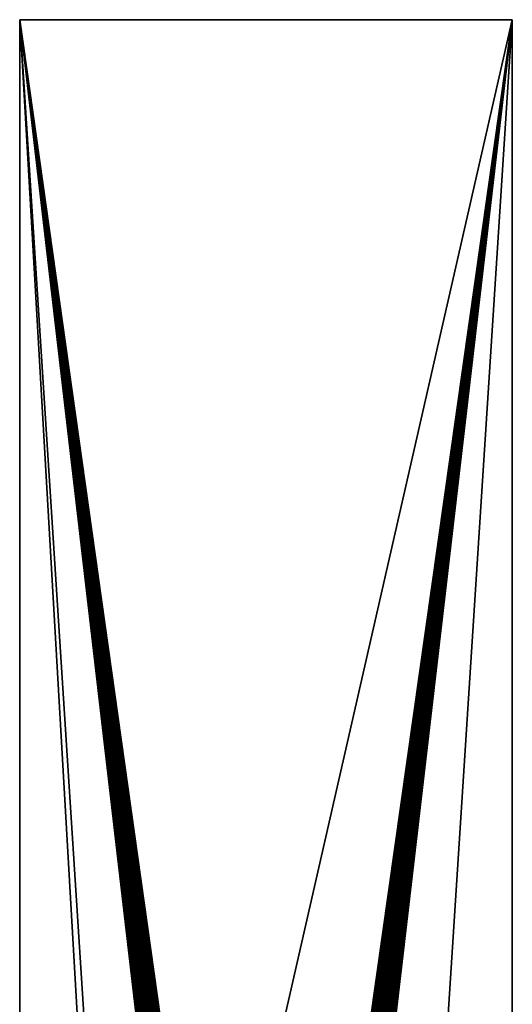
# Model space of a CAD drawing. Header units: millimetres. Extents: x 0 to 3270, y -325 to 325.
# Tile 250 of 256: x 1875 to 1965, y 145 to 325. Entities that reach past the tile are written whole.
import ezdxf

# ---------------------------------------------------------------- set-up
doc = ezdxf.new("R2010")
doc.units = ezdxf.units.MM
doc.layers.add('FootBore0_P2', color=7, linetype='Continuous')

# ---------------------------------------------------------------- blocks, each defined once
blk = doc.blocks.new('FootBore0_P2')
at = {"layer": 'FootBore0_P2'}
for points in [[(1875, 325), (1875, -325), (1875, 325, 80)], [(1875, -325), (1875, -325, 80), (1875, 325, 80)], [(1965, 325, 80), (1875, 325, 80), (1894.8, 17.7, 80)], [(1875, 325, 80), (1875, -325, 80), (1894.8, -17.7, 80)], [(1875, 325, 80), (1894.8, -17.7, 80), (1894.8, 17.7, 80)], [(1965, 325), (1875, 325), (1875, 325, 80)], [(1965, 325, 80), (1965, 325), (1875, 325, 80)], [(1919.48, 6.98), (1875, 325), (1919.83, 7)], [(1919.13, 6.95), (1875, 325), (1919.48, 6.98)], [(1918.78, 6.89), (1875, 325), (1919.13, 6.95)], [(1918.44, 6.82), (1875, 325), (1918.78, 6.89)], [(1918.1, 6.74), (1875, 325), (1918.44, 6.82)], [(1917.77, 6.64), (1875, 325), (1918.1, 6.74)], [(1917.44, 6.52), (1875, 325), (1917.77, 6.64)], [(1917.12, 6.38), (1875, 325), (1917.44, 6.52)], [(1916.81, 6.23), (1875, 325), (1917.12, 6.38)], [(1916.5, 6.06), (1875, 325), (1916.81, 6.23)], [(1916.2, 5.88), (1875, 325), (1916.5, 6.06)], [(1915.91, 5.68), (1875, 325), (1916.2, 5.88)], [(1915.64, 5.47), (1875, 325), (1915.91, 5.68)], [(1915.37, 5.25), (1875, 325), (1915.64, 5.47)], [(1915.11, 5.01), (1875, 325), (1915.37, 5.25)], [(1914.87, 4.76), (1875, 325), (1915.11, 5.01)], [(1914.64, 4.5), (1875, 325), (1914.87, 4.76)], [(1914.42, 4.23), (1875, 325), (1914.64, 4.5)], [(1914.22, 3.94), (1875, 325), (1914.42, 4.23)], [(1914.03, 3.65), (1875, 325), (1914.22, 3.94)], [(1913.85, 3.35), (1875, 325), (1914.03, 3.65)], [(1913.69, 3.04), (1875, 325), (1913.85, 3.35)], [(1913.55, 2.72), (1875, 325), (1913.69, 3.04)], [(1913.42, 2.39), (1875, 325), (1913.55, 2.72)], [(1913.31, 2.06), (1875, 325), (1913.42, 2.39)], [(1913.22, 1.73), (1875, 325), (1913.31, 2.06)], [(1913.14, 1.39), (1875, 325), (1913.22, 1.73)], [(1875, 325), (1965, 325), (1919.83, 7)], [(1875, -325), (1875, 325), (1913, 0)], [(1913, 0), (1875, 325), (1913.01, 0.35)], [(1913.01, 0.35), (1875, 325), (1913.03, 0.7)], [(1913.03, 0.7), (1875, 325), (1913.08, 1.04)], [(1913.08, 1.04), (1875, 325), (1913.14, 1.39)], [(1965, 325, 80), (1894.8, 17.7, 80), (1945.2, 17.7, 80)], [(1919.83, 7), (1965, 325), (1920.17, 7)], [(1920.17, 7), (1965, 325), (1920.52, 6.98)], [(1920.52, 6.98), (1965, 325), (1920.87, 6.95)], [(1920.87, 6.95), (1965, 325), (1921.22, 6.89)], [(1921.22, 6.89), (1965, 325), (1921.56, 6.82)], [(1921.56, 6.82), (1965, 325), (1921.9, 6.74)], [(1921.9, 6.74), (1965, 325), (1922.23, 6.64)], [(1922.23, 6.64), (1965, 325), (1922.56, 6.52)], [(1922.56, 6.52), (1965, 325), (1922.88, 6.38)], [(1922.88, 6.38), (1965, 325), (1923.19, 6.23)], [(1923.19, 6.23), (1965, 325), (1923.5, 6.06)], [(1923.5, 6.06), (1965, 325), (1923.8, 5.88)], [(1923.8, 5.88), (1965, 325), (1924.09, 5.68)], [(1924.09, 5.68), (1965, 325), (1924.36, 5.47)], [(1924.36, 5.47), (1965, 325), (1924.63, 5.25)], [(1924.63, 5.25), (1965, 325), (1924.89, 5.01)], [(1924.89, 5.01), (1965, 325), (1925.13, 4.76)], [(1925.13, 4.76), (1965, 325), (1925.36, 4.5)], [(1925.36, 4.5), (1965, 325), (1925.58, 4.23)], [(1925.58, 4.23), (1965, 325), (1925.78, 3.94)], [(1925.78, 3.94), (1965, 325), (1925.97, 3.65)], [(1925.97, 3.65), (1965, 325), (1926.15, 3.35)], [(1926.15, 3.35), (1965, 325), (1926.31, 3.04)], [(1926.31, 3.04), (1965, 325), (1926.45, 2.72)], [(1926.45, 2.72), (1965, 325), (1926.58, 2.39)], [(1926.58, 2.39), (1965, 325), (1926.69, 2.06)], [(1926.69, 2.06), (1965, 325), (1926.78, 1.73)], [(1926.78, 1.73), (1965, 325), (1926.86, 1.39)], [(1965, 325), (1926.92, 1.04), (1926.86, 1.39)], [(1965, 325), (1926.97, 0.7), (1926.92, 1.04)], [(1965, 325), (1926.99, 0.35), (1926.97, 0.7)], [(1965, 325), (1927, 0), (1926.99, 0.35)], [(1965, 325), (1965, -325), (1927, 0)], [(1965, -325, 80), (1965, 325, 80), (1945.2, 17.7, 80)], [(1965, -325), (1965, 325), (1965, 325, 80)], [(1965, -325, 80), (1965, -325), (1965, 325, 80)]]:
    blk.add_3dface(points, dxfattribs=at)

msp = doc.modelspace()

# ---------------------------------------------------------------- block references
at = {"layer": 'FootBore0_P2'}
msp.add_blockref('FootBore0_P2', (0, 0), dxfattribs=at)

doc.saveas('drawing.dxf')
